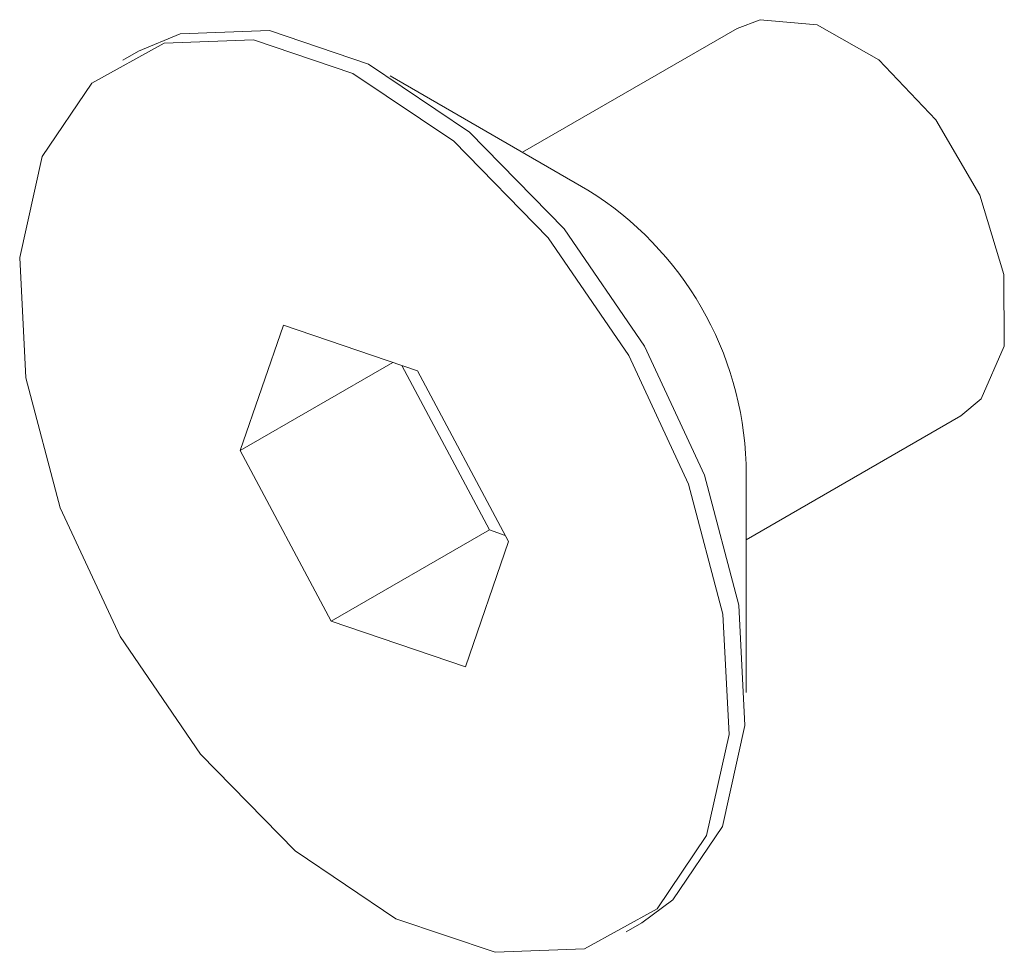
# Paper-space layout 'Sheet2' of a CAD drawing. Header units: millimetres. Extents: x 0 to 420, y 0 to 297.
# Tile 3 of 36: x 38.52 to 41.03, y 89.19 to 91.57. Entities that reach past the tile are written whole.
import ezdxf

# ---------------------------------------------------------------- set-up
doc = ezdxf.new("R2010")
doc.units = ezdxf.units.MM

psp = doc.layouts.new('Sheet2')

# ---------------------------------------------------------------- linework, layer by layer
at = {"color": 7, "linetype": 'Continuous', "lineweight": 15}
for p, q in [((40.3497, 91.5503), (39.8014, 91.2337)), ((38.8208, 91.4924), (38.7804, 91.4691)), ((39.9688, 91.1371), (39.4638, 91.4287)), ((39.1906, 90.7918), (39.0805, 90.4718)), ((39.5333, 90.6756), (39.1906, 90.7918)), ((39.4704, 90.6969), (39.0805, 90.4718)), ((39.493, 90.6893), (39.7172, 90.2689)), ((39.7659, 90.2394), (39.5333, 90.6756)), ((40.3728, 90.244), (40.9211, 90.5605)), ((39.0805, 90.4718), (39.3131, 90.0357)), ((40.3728, 89.8541), (40.3728, 90.4373)), ((39.7172, 90.2689), (39.3131, 90.0357)), ((39.7172, 90.2689), (39.7575, 90.2552)), ((39.6558, 89.9195), (39.7659, 90.2394)), ((39.3131, 90.0357), (39.6558, 89.9195)), ((40.066, 89.2421), (40.1064, 89.2655))]:
    psp.add_line(p, q, dxfattribs=at)
at = {"color": 7, "linetype": 'Continuous', "lineweight": 15, "flags": 128}
for points in [[(40.9211, 90.5605), (40.973, 90.6041), (41.0323, 90.7385), (41.0311, 90.9212), (40.9698, 91.1244), (40.8575, 91.317), (40.7114, 91.4698), (40.5538, 91.5595), (40.4085, 91.5725), (40.3497, 91.5503)], [(40.1064, 89.2655), (40.1855, 89.3241), (40.312, 89.5118), (40.3697, 89.7697), (40.354, 90.0771), (40.2662, 90.4088), (40.1134, 90.7382), (39.9079, 91.0384), (39.6664, 91.2853), (39.4085, 91.4587), (39.1551, 91.5446), (38.9267, 91.5361), (38.8208, 91.4924)], [(38.5328, 90.6575), (38.6207, 90.3257), (38.7735, 89.9964), (38.979, 89.6961), (39.2204, 89.4493), (39.4783, 89.2759), (39.7318, 89.19), (39.9602, 89.1985), (40.1451, 89.3007), (40.2716, 89.4884), (40.3293, 89.7464), (40.3136, 90.0537), (40.2258, 90.3855), (40.073, 90.7149), (39.8675, 91.0151), (39.626, 91.2619), (39.3681, 91.4353), (39.1147, 91.5213), (38.8863, 91.5128), (38.7013, 91.4105), (38.5749, 91.2228), (38.5171, 90.9648), (38.5328, 90.6575)]]:
    psp.add_lwpolyline(points, dxfattribs=at)
at = {"color": 7, "linetype": 'Continuous', "lineweight": 15}
psp.add_arc((39.515, 90.4086), 0.8582, 1.9117, 58.0829, dxfattribs=at)

doc.saveas('drawing.dxf')
